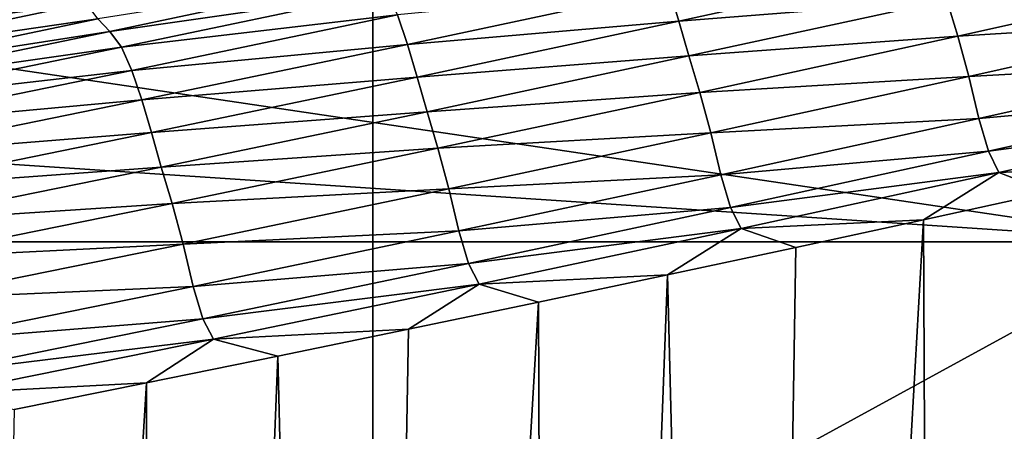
# Model space of a CAD drawing. Extents: x -65 to 446, y -88 to 1318.
# Tile 163 of 229: x 61.268 to 61.914, y -20.978 to -20.708. Entities that reach past the tile are written whole.
import ezdxf

# ---------------------------------------------------------------- set-up
doc = ezdxf.new("R2010")
doc.units = 0
doc.header["$LTSCALE"] = 65.185185
for name, color, linetype in [('1010', 7, 'CONTINUOUS'), ('1084', 7, 'CONTINUOUS'), ('1292', 7, 'CONTINUOUS'), ('1442', 7, 'CONTINUOUS'), ('1446', 7, 'CONTINUOUS'), ('1499', 7, 'CONTINUOUS'), ('1507', 7, 'CONTINUOUS'), ('1517', 7, 'CONTINUOUS'), ('944', 7, 'CONTINUOUS')]:
    doc.layers.add(name, color=color, linetype=linetype)

msp = doc.modelspace()

# ---------------------------------------------------------------- linework, layer by layer
at = {"layer": '1010', "color": 7, "linetype": 'CONTINUOUS'}
msp.add_3dface([(61.75957, -21, -10.09765), (62.0278, -20.85356, -10.32798), (62.52022, -21.01817, -9.62984), (61.75957, -21, -10.09765)], dxfattribs=at)
at = {"layer": '1084', "color": 7, "linetype": 'CONTINUOUS'}
for points in [[(63.9, -32.5), (59.82878, -16.5, 9.82878), (59.82849, -32.32842, 9.82979), (63.9, -32.5)], [(63.9, -18.9401, 0), (59.82878, -16.5, 9.82878), (63.9, -32.5), (63.9, -18.9401, 0)]]:
    msp.add_3dface(points, dxfattribs=at)
at = {"layer": '1292', "color": 7, "linetype": 'CONTINUOUS'}
for points in [[(59.9296, -20.0576, 9.8693), (50.23849, -20.9509, 13.99797), (61.90504, -20.06089, 9.88576), (59.9296, -20.0576, 9.8693)], [(61.90504, -20.06089, 9.88576), (50.23849, -20.9509, 13.99797), (61.7561, -20.09913, 10.07638), (61.90504, -20.06089, 9.88576)], [(61.7561, -20.09913, 10.07638), (50.23849, -20.9509, 13.99797), (61.60451, -20.1372, 10.26476), (61.7561, -20.09913, 10.07638)], [(61.60451, -20.1372, 10.26476), (50.23849, -20.9509, 13.99797), (61.45002, -20.17515, 10.45113), (61.60451, -20.1372, 10.26476)], [(61.45002, -20.17515, 10.45113), (50.23849, -20.9509, 13.99797), (61.29243, -20.213, 10.63567), (61.45002, -20.17515, 10.45113)], [(61.29243, -20.213, 10.63567), (50.23849, -20.9509, 13.99797), (61.13188, -20.25074, 10.81835), (61.29243, -20.213, 10.63567)]]:
    msp.add_3dface(points, dxfattribs=at)
at = {"layer": '1442', "color": 7, "linetype": 'CONTINUOUS'}
for points in [[(61.86961, -20.67219, 10.98586), (61.69415, -20.68753, 11.1939), (61.70059, -20.70909, 11.18243), (61.86961, -20.67219, 10.98586)], [(61.86961, -20.67219, 10.98586), (61.70059, -20.70909, 11.18243), (61.87628, -20.69492, 10.97126), (61.86961, -20.67219, 10.98586)], [(61.50126, -20.67891, 11.39628), (61.31962, -20.70748, 11.58645), (61.32748, -20.71577, 11.58709), (61.50126, -20.67891, 11.39628)], [(61.50126, -20.67891, 11.39628), (61.32748, -20.71577, 11.58709), (61.509, -20.68947, 11.39861), (61.50126, -20.67891, 11.39628)], [(61.30469, -20.68399, 11.60023), (61.12123, -20.70793, 11.79014), (61.12876, -20.72124, 11.78808), (61.30469, -20.68399, 11.60023)], [(61.30469, -20.68399, 11.60023), (61.12876, -20.72124, 11.78808), (61.31207, -20.69711, 11.59257), (61.30469, -20.68399, 11.60023)], [(62.04977, -20.68167, 10.75141), (61.87628, -20.69492, 10.97126), (61.88339, -20.71876, 10.95014), (62.04977, -20.68167, 10.75141)], [(62.04977, -20.68167, 10.75141), (61.88339, -20.71876, 10.95014), (62.05697, -20.70813, 10.71389), (62.04977, -20.68167, 10.75141)], [(61.509, -20.68947, 11.39861), (61.32748, -20.71577, 11.58709), (61.33513, -20.72607, 11.58952), (61.509, -20.68947, 11.39861)], [(61.509, -20.68947, 11.39861), (61.33513, -20.72607, 11.58952), (61.51607, -20.70491, 11.39574), (61.509, -20.68947, 11.39861)], [(61.69415, -20.68753, 11.1939), (61.51607, -20.70491, 11.39574), (61.52261, -20.7242, 11.38775), (61.69415, -20.68753, 11.1939)], [(61.69415, -20.68753, 11.1939), (61.52261, -20.7242, 11.38775), (61.70059, -20.70909, 11.18243), (61.69415, -20.68753, 11.1939)], [(61.31207, -20.69711, 11.59257), (61.12876, -20.72124, 11.78808), (61.13603, -20.73416, 11.7803), (61.31207, -20.69711, 11.59257)], [(61.31207, -20.69711, 11.59257), (61.13603, -20.73416, 11.7803), (61.31962, -20.70748, 11.58645), (61.31207, -20.69711, 11.59257)], [(61.87628, -20.69492, 10.97126), (61.70059, -20.70909, 11.18243), (61.7072, -20.73178, 11.16761), (61.87628, -20.69492, 10.97126)], [(61.87628, -20.69492, 10.97126), (61.7072, -20.73178, 11.16761), (61.88339, -20.71876, 10.95014), (61.87628, -20.69492, 10.97126)], [(61.51607, -20.70491, 11.39574), (61.33513, -20.72607, 11.58952), (61.34211, -20.74134, 11.58666), (61.51607, -20.70491, 11.39574)], [(61.51607, -20.70491, 11.39574), (61.34211, -20.74134, 11.58666), (61.52261, -20.7242, 11.38775), (61.51607, -20.70491, 11.39574)], [(61.31962, -20.70748, 11.58645), (61.13603, -20.73416, 11.7803), (61.14348, -20.74427, 11.77409), (61.31962, -20.70748, 11.58645)], [(61.31962, -20.70748, 11.58645), (61.14348, -20.74427, 11.77409), (61.32748, -20.71577, 11.58709), (61.31962, -20.70748, 11.58645)], [(61.70059, -20.70909, 11.18243), (61.52261, -20.7242, 11.38775), (61.52896, -20.7457, 11.37611), (61.70059, -20.70909, 11.18243)], [(61.70059, -20.70909, 11.18243), (61.52896, -20.7457, 11.37611), (61.7072, -20.73178, 11.16761), (61.70059, -20.70909, 11.18243)], [(62.05697, -20.70813, 10.71389), (61.88339, -20.71876, 10.95014), (61.89059, -20.74528, 10.91184), (62.05697, -20.70813, 10.71389)], [(62.05697, -20.70813, 10.71389), (61.89059, -20.74528, 10.91184), (62.06355, -20.73556, 10.65948), (62.05697, -20.70813, 10.71389)], [(61.32748, -20.71577, 11.58709), (61.14348, -20.74427, 11.77409), (61.15126, -20.75227, 11.77479), (61.32748, -20.71577, 11.58709)], [(61.32748, -20.71577, 11.58709), (61.15126, -20.75227, 11.77479), (61.33513, -20.72607, 11.58952), (61.32748, -20.71577, 11.58709)], [(61.88339, -20.71876, 10.95014), (61.7072, -20.73178, 11.16761), (61.71428, -20.75562, 11.14611), (61.88339, -20.71876, 10.95014)], [(61.88339, -20.71876, 10.95014), (61.71428, -20.75562, 11.14611), (61.89059, -20.74528, 10.91184), (61.88339, -20.71876, 10.95014)], [(61.52261, -20.7242, 11.38775), (61.34211, -20.74134, 11.58666), (61.34855, -20.76053, 11.57857), (61.52261, -20.7242, 11.38775)], [(61.52261, -20.7242, 11.38775), (61.34855, -20.76053, 11.57857), (61.52896, -20.7457, 11.37611), (61.52261, -20.7242, 11.38775)], [(61.33513, -20.72607, 11.58952), (61.15126, -20.75227, 11.77479), (61.15882, -20.76231, 11.77732), (61.33513, -20.72607, 11.58952)], [(61.33513, -20.72607, 11.58952), (61.15882, -20.76231, 11.77732), (61.34211, -20.74134, 11.58666), (61.33513, -20.72607, 11.58952)], [(61.7072, -20.73178, 11.16761), (61.52896, -20.7457, 11.37611), (61.53551, -20.76836, 11.36106), (61.7072, -20.73178, 11.16761)], [(61.7072, -20.73178, 11.16761), (61.53551, -20.76836, 11.36106), (61.71428, -20.75562, 11.14611), (61.7072, -20.73178, 11.16761)], [(62.06355, -20.73556, 10.65948), (61.89059, -20.74528, 10.91184), (61.89719, -20.77278, 10.85627), (62.06355, -20.73556, 10.65948)], [(62.06355, -20.73556, 10.65948), (61.89719, -20.77278, 10.85627), (62.06984, -20.75702, 10.61933), (62.06355, -20.73556, 10.65948)], [(61.34211, -20.74134, 11.58666), (61.15882, -20.76231, 11.77732), (61.16571, -20.77742, 11.77446), (61.34211, -20.74134, 11.58666)], [(61.34211, -20.74134, 11.58666), (61.16571, -20.77742, 11.77446), (61.34855, -20.76053, 11.57857), (61.34211, -20.74134, 11.58666)], [(61.52896, -20.7457, 11.37611), (61.34855, -20.76053, 11.57857), (61.35482, -20.78199, 11.56678), (61.52896, -20.7457, 11.37611)], [(61.52896, -20.7457, 11.37611), (61.35482, -20.78199, 11.56678), (61.53551, -20.76836, 11.36106), (61.52896, -20.7457, 11.37611)], [(61.89059, -20.74528, 10.91184), (61.71428, -20.75562, 11.14611), (61.7215, -20.78218, 11.10706), (61.89059, -20.74528, 10.91184)], [(61.89059, -20.74528, 10.91184), (61.7215, -20.78218, 11.10706), (61.89719, -20.77278, 10.85627), (61.89059, -20.74528, 10.91184)], [(61.71428, -20.75562, 11.14611), (61.53551, -20.76836, 11.36106), (61.54257, -20.79218, 11.3392), (61.71428, -20.75562, 11.14611)], [(61.71428, -20.75562, 11.14611), (61.54257, -20.79218, 11.3392), (61.7215, -20.78218, 11.10706), (61.71428, -20.75562, 11.14611)], [(62.06984, -20.75702, 10.61933), (61.89719, -20.77278, 10.85627), (61.9035, -20.79418, 10.8153), (62.06984, -20.75702, 10.61933)], [(62.06984, -20.75702, 10.61933), (61.9035, -20.79418, 10.8153), (62.07676, -20.77128, 10.63996), (62.06984, -20.75702, 10.61933)], [(61.34855, -20.76053, 11.57857), (61.16571, -20.77742, 11.77446), (61.17206, -20.79651, 11.76628), (61.34855, -20.76053, 11.57857)], [(61.34855, -20.76053, 11.57857), (61.17206, -20.79651, 11.76628), (61.35482, -20.78199, 11.56678), (61.34855, -20.76053, 11.57857)], [(61.53551, -20.76836, 11.36106), (61.35482, -20.78199, 11.56678), (61.36131, -20.80461, 11.55151), (61.53551, -20.76836, 11.36106)], [(61.53551, -20.76836, 11.36106), (61.36131, -20.80461, 11.55151), (61.54257, -20.79218, 11.3392), (61.53551, -20.76836, 11.36106)], [(61.89719, -20.77278, 10.85627), (61.7215, -20.78218, 11.10706), (61.72812, -20.80974, 11.05035), (61.89719, -20.77278, 10.85627)], [(61.89719, -20.77278, 10.85627), (61.72812, -20.80974, 11.05035), (61.9035, -20.79418, 10.8153), (61.89719, -20.77278, 10.85627)], [(62.07676, -20.77128, 10.63996), (61.9035, -20.79418, 10.8153), (61.91045, -20.80821, 10.83658), (62.07676, -20.77128, 10.63996)], [(62.07676, -20.77128, 10.63996), (61.91045, -20.80821, 10.83658), (62.02622, -20.80282, 10.71023), (62.07676, -20.77128, 10.63996)], [(61.35482, -20.78199, 11.56678), (61.17206, -20.79651, 11.76628), (61.17825, -20.8179, 11.75433), (61.35482, -20.78199, 11.56678)], [(61.35482, -20.78199, 11.56678), (61.17825, -20.8179, 11.75433), (61.36131, -20.80461, 11.55151), (61.35482, -20.78199, 11.56678)], [(61.7215, -20.78218, 11.10706), (61.54257, -20.79218, 11.3392), (61.54979, -20.81878, 11.29942), (61.7215, -20.78218, 11.10706)], [(61.7215, -20.78218, 11.10706), (61.54979, -20.81878, 11.29942), (61.72812, -20.80974, 11.05035), (61.7215, -20.78218, 11.10706)], [(61.54257, -20.79218, 11.3392), (61.36131, -20.80461, 11.55151), (61.36834, -20.82841, 11.52929), (61.54257, -20.79218, 11.3392)], [(61.54257, -20.79218, 11.3392), (61.36834, -20.82841, 11.52929), (61.54979, -20.81878, 11.29942), (61.54257, -20.79218, 11.3392)], [(61.9035, -20.79418, 10.8153), (61.72812, -20.80974, 11.05035), (61.73445, -20.83108, 11.00858), (61.9035, -20.79418, 10.8153)], [(61.9035, -20.79418, 10.8153), (61.73445, -20.83108, 11.00858), (61.91045, -20.80821, 10.83658), (61.9035, -20.79418, 10.8153)], [(62.02622, -20.80282, 10.71023), (61.91045, -20.80821, 10.83658), (61.94389, -20.82101, 10.80748), (62.02622, -20.80282, 10.71023)], [(61.36131, -20.80461, 11.55151), (61.17825, -20.8179, 11.75433), (61.18468, -20.84049, 11.73884), (61.36131, -20.80461, 11.55151)], [(61.36131, -20.80461, 11.55151), (61.18468, -20.84049, 11.73884), (61.36834, -20.82841, 11.52929), (61.36131, -20.80461, 11.55151)], [(61.72812, -20.80974, 11.05035), (61.54979, -20.81878, 11.29942), (61.55644, -20.84641, 11.2416), (61.72812, -20.80974, 11.05035)], [(61.72812, -20.80974, 11.05035), (61.55644, -20.84641, 11.2416), (61.73445, -20.83108, 11.00858), (61.72812, -20.80974, 11.05035)], [(61.91045, -20.80821, 10.83658), (61.73445, -20.83108, 11.00858), (61.74141, -20.84488, 11.03049), (61.91045, -20.80821, 10.83658)], [(61.91045, -20.80821, 10.83658), (61.74141, -20.84488, 11.03049), (61.86093, -20.83914, 10.90401), (61.91045, -20.80821, 10.83658)], [(61.94389, -20.82101, 10.80748), (61.91045, -20.80821, 10.83658), (61.86093, -20.83914, 10.90401), (61.94389, -20.82101, 10.80748)], [(61.54979, -20.81878, 11.29942), (61.36834, -20.82841, 11.52929), (61.37559, -20.85504, 11.4888), (61.54979, -20.81878, 11.29942)], [(61.54979, -20.81878, 11.29942), (61.37559, -20.85504, 11.4888), (61.55644, -20.84641, 11.2416), (61.54979, -20.81878, 11.29942)], [(61.36834, -20.82841, 11.52929), (61.18468, -20.84049, 11.73884), (61.1917, -20.86427, 11.71628), (61.36834, -20.82841, 11.52929)], [(61.36834, -20.82841, 11.52929), (61.1917, -20.86427, 11.71628), (61.37559, -20.85504, 11.4888), (61.36834, -20.82841, 11.52929)], [(61.73445, -20.83108, 11.00858), (61.55644, -20.84641, 11.2416), (61.56279, -20.86768, 11.19906), (61.73445, -20.83108, 11.00858)], [(61.73445, -20.83108, 11.00858), (61.56279, -20.86768, 11.19906), (61.74141, -20.84488, 11.03049), (61.73445, -20.83108, 11.00858)], [(61.86093, -20.83914, 10.90401), (61.74141, -20.84488, 11.03049), (61.77737, -20.85719, 10.99982), (61.86093, -20.83914, 10.90401)], [(61.55644, -20.84641, 11.2416), (61.37559, -20.85504, 11.4888), (61.38226, -20.88273, 11.4299), (61.55644, -20.84641, 11.2416)], [(61.55644, -20.84641, 11.2416), (61.38226, -20.88273, 11.4299), (61.56279, -20.86768, 11.19906), (61.55644, -20.84641, 11.2416)], [(61.74141, -20.84488, 11.03049), (61.56279, -20.86768, 11.19906), (61.56976, -20.88125, 11.22157), (61.74141, -20.84488, 11.03049)], [(61.74141, -20.84488, 11.03049), (61.56976, -20.88125, 11.22157), (61.69325, -20.87515, 11.09485), (61.74141, -20.84488, 11.03049)], [(61.77737, -20.85719, 10.99982), (61.74141, -20.84488, 11.03049), (61.69325, -20.87515, 11.09485), (61.77737, -20.85719, 10.99982)], [(61.37559, -20.85504, 11.4888), (61.1917, -20.86427, 11.71628), (61.19896, -20.89094, 11.6751), (61.37559, -20.85504, 11.4888)], [(61.37559, -20.85504, 11.4888), (61.19896, -20.89094, 11.6751), (61.38226, -20.88273, 11.4299), (61.37559, -20.85504, 11.4888)], [(61.56279, -20.86768, 11.19906), (61.38226, -20.88273, 11.4299), (61.38864, -20.90393, 11.3866), (61.56279, -20.86768, 11.19906)], [(61.56279, -20.86768, 11.19906), (61.38864, -20.90393, 11.3866), (61.56976, -20.88125, 11.22157), (61.56279, -20.86768, 11.19906)], [(61.69325, -20.87515, 11.09485), (61.56976, -20.88125, 11.22157), (61.60858, -20.89301, 11.18909), (61.69325, -20.87515, 11.09485)], [(61.38226, -20.88273, 11.4299), (61.19896, -20.89094, 11.6751), (61.20567, -20.91867, 11.61517), (61.38226, -20.88273, 11.4299)], [(61.38226, -20.88273, 11.4299), (61.20567, -20.91867, 11.61517), (61.38864, -20.90393, 11.3866), (61.38226, -20.88273, 11.4299)], [(61.56976, -20.88125, 11.22157), (61.38864, -20.90393, 11.3866), (61.39563, -20.91728, 11.40969), (61.56976, -20.88125, 11.22157)], [(61.56976, -20.88125, 11.22157), (61.39563, -20.91728, 11.40969), (61.5234, -20.91078, 11.28251), (61.56976, -20.88125, 11.22157)], [(61.60858, -20.89301, 11.18909), (61.56976, -20.88125, 11.22157), (61.5234, -20.91078, 11.28251), (61.60858, -20.89301, 11.18909)], [(61.38864, -20.90393, 11.3866), (61.20567, -20.91867, 11.61517), (61.21208, -20.9398, 11.57113), (61.38864, -20.90393, 11.3866)], [(61.38864, -20.90393, 11.3866), (61.21208, -20.9398, 11.57113), (61.39563, -20.91728, 11.40969), (61.38864, -20.90393, 11.3866)], [(61.5234, -20.91078, 11.28251), (61.39563, -20.91728, 11.40969), (61.43773, -20.92843, 11.37509), (61.5234, -20.91078, 11.28251)], [(61.39563, -20.91728, 11.40969), (61.21208, -20.9398, 11.57113), (61.21909, -20.95293, 11.59477), (61.39563, -20.91728, 11.40969)], [(61.39563, -20.91728, 11.40969), (61.21909, -20.95293, 11.59477), (61.35158, -20.94598, 11.46683), (61.39563, -20.91728, 11.40969)], [(61.43773, -20.92843, 11.37509), (61.39563, -20.91728, 11.40969), (61.35158, -20.94598, 11.46683), (61.43773, -20.92843, 11.37509)], [(61.35158, -20.94598, 11.46683), (61.21909, -20.95293, 11.59477), (61.26493, -20.96341, 11.55773), (61.35158, -20.94598, 11.46683)]]:
    msp.add_3dface(points, dxfattribs=at)
at = {"layer": '1446', "color": 7, "linetype": 'CONTINUOUS'}
for points in [[(64, -18.47248), (62.12026, -32.47771, 7.00709), (59.9296, -20.0576, 9.8693), (64, -18.47248)], [(62.12026, -32.47771, 7.00709), (56.98655, -32.38825, 12.13211), (59.9296, -20.0576, 9.8693), (62.12026, -32.47771, 7.00709)]]:
    msp.add_3dface(points, dxfattribs=at)
at = {"layer": '1499', "color": 7, "linetype": 'CONTINUOUS'}
for points in [[(61.94389, -20.82101, 10.80748), (61.86093, -20.83914, 10.90401), (61.87043, -22.86394, 10.97269), (61.94389, -20.82101, 10.80748)], [(61.94389, -20.82101, 10.80748), (61.87043, -22.86394, 10.97269), (61.99528, -22.83256, 10.82382), (61.94389, -20.82101, 10.80748)], [(61.86093, -20.83914, 10.90401), (61.77737, -20.85719, 10.99982), (61.74408, -22.8952, 11.12003), (61.86093, -20.83914, 10.90401)], [(61.86093, -20.83914, 10.90401), (61.74408, -22.8952, 11.12003), (61.87043, -22.86394, 10.97269), (61.86093, -20.83914, 10.90401)], [(61.77737, -20.85719, 10.99982), (61.69325, -20.87515, 11.09485), (61.74408, -22.8952, 11.12003), (61.77737, -20.85719, 10.99982)], [(61.69325, -20.87515, 11.09485), (61.60858, -20.89301, 11.18909), (61.61628, -22.92631, 11.26577), (61.69325, -20.87515, 11.09485)], [(61.69325, -20.87515, 11.09485), (61.61628, -22.92631, 11.26577), (61.74408, -22.8952, 11.12003), (61.69325, -20.87515, 11.09485)], [(61.60858, -20.89301, 11.18909), (61.5234, -20.91078, 11.28251), (61.4871, -22.95727, 11.40985), (61.60858, -20.89301, 11.18909)], [(61.60858, -20.89301, 11.18909), (61.4871, -22.95727, 11.40985), (61.61628, -22.92631, 11.26577), (61.60858, -20.89301, 11.18909)], [(61.5234, -20.91078, 11.28251), (61.43773, -20.92843, 11.37509), (61.4871, -22.95727, 11.40985), (61.5234, -20.91078, 11.28251)], [(61.43773, -20.92843, 11.37509), (61.35158, -20.94598, 11.46683), (61.35657, -22.98807, 11.5522), (61.43773, -20.92843, 11.37509)], [(61.43773, -20.92843, 11.37509), (61.35657, -22.98807, 11.5522), (61.4871, -22.95727, 11.40985), (61.43773, -20.92843, 11.37509)], [(61.35158, -20.94598, 11.46683), (61.26493, -20.96341, 11.55773), (61.22475, -23.01868, 11.69279), (61.35158, -20.94598, 11.46683)], [(61.35158, -20.94598, 11.46683), (61.22475, -23.01868, 11.69279), (61.35657, -22.98807, 11.5522), (61.35158, -20.94598, 11.46683)]]:
    msp.add_3dface(points, dxfattribs=at)
at = {"layer": '1507', "linetype": 'CONTINUOUS'}
for points in [[(55.75, -20.3, -9.95929), (61.5, -20.3), (55.75, -22.7, -9.95929), (55.75, -20.3, -9.95929)], [(55.75, -22.7, -9.95929), (61.5, -20.3), (61.5, -22.7), (55.75, -22.7, -9.95929)]]:
    msp.add_3dface(points, dxfattribs=at)
at = {"layer": '1517', "linetype": 'CONTINUOUS'}
for points in [[(61.5, -22.7), (61.5, -20.3), (55.75, -20.3, 9.95929), (61.5, -22.7)], [(61.5, -22.7), (55.75, -20.3, 9.95929), (55.75, -22.7, 9.95929), (61.5, -22.7)]]:
    msp.add_3dface(points, dxfattribs=at)
at = {"layer": '944', "color": 7, "linetype": 'CONTINUOUS'}
for points in [[(56.64744, -20.85363, -14.3925), (56.70888, -20.5, -14.52553), (62.0278, -20.85356, -10.32798), (56.64744, -20.85363, -14.3925)], [(56.70888, -20.5, -14.52553), (59.64452, -20.5, -12.76649), (62.0278, -20.85356, -10.32798), (56.70888, -20.5, -14.52553)], [(59.64452, -20.5, -12.76649), (62.13891, -20.5, -10.42338), (62.0278, -20.85356, -10.32798), (59.64452, -20.5, -12.76649)], [(61.75957, -21, -10.09765), (56.64744, -20.85363, -14.3925), (62.0278, -20.85356, -10.32798), (61.75957, -21, -10.09765)], [(61.75957, -21, -10.09765), (59.34313, -21, -12.36754), (56.64744, -20.85363, -14.3925), (61.75957, -21, -10.09765)]]:
    msp.add_3dface(points, dxfattribs=at)

doc.saveas('drawing.dxf')
